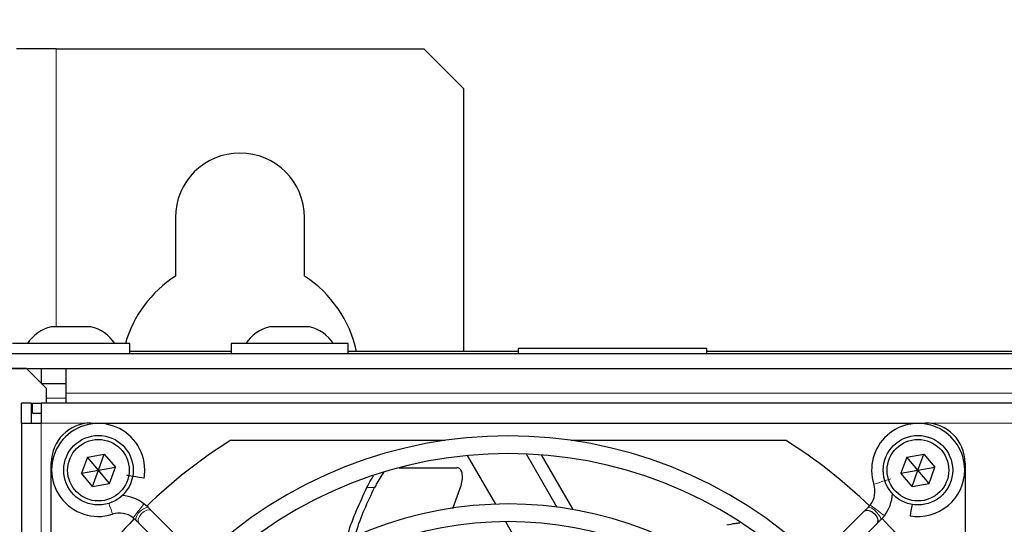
# Paper-space layout 'Blatt3' of a CAD drawing. Header units: millimetres. Extents: x 5 to 418, y 2 to 292.
# Tile 41 of 50: x 56 to 81, y 240 to 253. Entities that reach past the tile are written whole.
import ezdxf

# ---------------------------------------------------------------- set-up
doc = ezdxf.new("R2010")
doc.units = ezdxf.units.MM
doc.layers.add('SLD-0', color=7, linetype='Continuous')
doc.styles.add('SLDTEXTSTYLE1', font='TXT', dxfattribs={"width": 0.605})
doc.dimstyles.new('SLDDIMSTYLE0', dxfattribs={"dimtxt": 3.081982, "dimasz": 3.5, "dimexe": 0, "dimexo": 0.0625, "dimgap": 0.770496, "dimtad": 1, "dimdec": 1, "dimlfac": 4, "dimrnd": 1e-09, "dimzin": 12, "dimdsep": 46, "dimtxsty": 'SLDTEXTSTYLE1', "dimsah": 1, "dimcen": 0.09, "dimadec": 0, "dimazin": 3, "dimtfac": 1, "dimtofl": 0, "dimtmove": 0, "dimatfit": 3, "dimfxl": 1, "dimfrac": 2, "dimtolj": 1, "dimtzin": 12, "dimarcsym": 0})

# ---------------------------------------------------------------- blocks, each defined once
blk = doc.blocks.new('_D_13')
at = {"layer": 'SLD-0'}
for p, q in [((54.142, 241.215), (54.142, 270.265)), ((137.992, 241.215), (137.992, 270.265)), ((54.142, 269.265), (137.992, 269.265))]:
    blk.add_line(p, q, dxfattribs=at)
for points in [[(54.142, 269.265), (57.642, 268.805), (57.642, 269.725)], [(137.992, 269.265), (134.492, 269.725), (134.492, 268.805)]]:
    blk.add_solid(points, dxfattribs=at)
at = {"layer": 'SLD-0', "insert": (90.775, 273.358), "char_height": 3.175, "attachment_point": 1, "style": 'SLDTEXTSTYLE1'}
blk.add_mtext('335,4', dxfattribs=at)

psp = doc.layouts.new('Blatt3')

# ---------------------------------------------------------------- linework, layer by layer
at = {"color": 7, "linetype": 'Continuous', "lineweight": 25}
for p, q in [((57.0668, 252.2651), (56.0668, 252.2651)), ((57.0668, 252.2651), (66.3168, 252.2651)), ((67.3168, 251.2651), (66.3168, 252.2651)), ((67.3168, 251.2651), (67.3168, 244.6401)), ((60.0668, 248.0151), (60.0668, 246.5368)), ((63.3168, 246.5368), (63.3168, 248.0151)), ((57.9418, 245.2651), (56.9418, 245.2651)), ((63.4418, 245.2651), (62.4418, 245.2651)), ((58.9168, 244.8401), (55.9668, 244.8401)), ((58.9168, 244.5901), (58.9168, 244.8401)), ((61.4668, 244.8401), (61.4668, 244.5901)), ((64.4168, 244.8401), (61.4668, 244.8401)), ((64.4168, 244.5901), (64.4168, 244.8401)), ((55.8168, 244.5901), (136.3168, 244.5901)), ((61.4668, 244.6401), (58.9168, 244.6401)), ((68.6918, 244.6401), (64.4168, 244.6401)), ((68.6918, 244.7151), (68.6918, 244.5901)), ((68.7523, 244.7151), (68.6918, 244.7151)), ((73.4418, 244.7151), (68.7523, 244.7151)), ((73.4418, 244.5901), (73.4418, 244.7151)), ((85.2168, 244.6401), (73.4418, 244.6401)), ((56.3168, 244.2151), (55.6918, 244.2151)), ((55.8168, 244.2151), (136.3168, 244.2151)), ((56.8168, 243.7151), (56.3168, 244.2151)), ((56.6918, 244.2151), (56.6918, 243.8401)), ((57.3168, 243.5901), (57.3168, 244.2151)), ((56.6918, 243.8401), (57.3168, 243.8401)), ((56.8168, 243.7151), (56.8168, 243.3401)), ((57.3168, 243.3401), (57.3168, 243.5901)), ((56.4418, 243.3401), (56.1918, 243.3401)), ((56.1918, 242.8401), (56.1918, 243.3401)), ((56.4418, 242.8401), (56.4418, 243.3401)), ((56.4668, 243.3401), (56.6918, 243.3401)), ((56.4668, 243.0901), (56.4668, 243.3401)), ((56.6918, 243.3401), (56.6918, 242.8401)), ((104.6918, 243.3401), (56.6918, 243.3401)), ((56.4668, 243.0901), (56.6918, 243.0901)), ((56.1918, 242.8401), (56.1918, 219.8401)), ((56.1918, 242.8401), (56.6918, 242.8401)), ((57.9418, 242.8401), (78.9418, 242.8401)), ((66.8531, 242.4026), (61.4487, 242.4026)), ((75.4349, 242.4026), (70.0305, 242.4026)), ((57.8506, 241.9839), (57.7029, 241.5769)), ((57.8506, 241.9839), (58.2769, 242.0596)), ((58.1293, 241.6526), (57.8506, 241.9839)), ((58.1293, 241.6526), (58.2769, 242.0596)), ((58.2769, 242.0596), (58.5556, 241.7283)), ((67.4128, 242.0221), (68.1207, 240.7961)), ((68.8934, 242.0621), (69.6671, 240.7219)), ((70.0788, 240.6589), (69.2822, 242.0386)), ((78.4756, 241.9839), (78.3279, 241.5769)), ((78.4756, 241.9839), (78.9019, 242.0596)), ((78.7543, 241.6526), (78.4756, 241.9839)), ((78.7543, 241.6526), (78.9019, 242.0596)), ((78.9019, 242.0596), (79.1806, 241.7283)), ((56.9418, 223.5401), (56.9418, 241.8401)), ((57.7029, 241.5769), (58.1293, 241.6526)), ((57.9817, 241.2455), (58.1293, 241.6526)), ((58.1293, 241.6526), (58.5556, 241.7283)), ((58.408, 241.3212), (58.1293, 241.6526)), ((58.408, 241.3212), (58.5556, 241.7283)), ((65.6968, 241.7146), (67.1462, 241.7146)), ((78.3279, 241.5769), (78.7543, 241.6526)), ((78.6067, 241.2455), (78.7543, 241.6526)), ((78.7543, 241.6526), (79.1806, 241.7283)), ((79.033, 241.3212), (78.7543, 241.6526)), ((79.033, 241.3212), (79.1806, 241.7283)), ((79.9418, 241.8401), (79.9418, 220.8401)), ((57.9817, 241.2455), (57.7029, 241.5769)), ((78.6067, 241.2455), (78.3279, 241.5769)), ((57.9817, 241.2455), (58.408, 241.3212)), ((78.6067, 241.2455), (79.033, 241.3212)), ((67.048, 240.6873), (67.1923, 241.0852)), ((59.276, 240.8075), (59.2757, 240.8071)), ((59.3774, 240.7188), (59.276, 240.8075)), ((59.3775, 240.7186), (59.376, 240.72)), ((60.2185, 239.8776), (59.4679, 240.6283)), ((77.556, 240.7757), (77.5061, 240.7186)), ((59.0061, 240.4543), (59.0634, 240.4042)), ((77.4054, 240.6179), (76.6754, 239.888)), ((77.8204, 240.4043), (77.9092, 240.5058)), ((77.9092, 240.5058), (77.9091, 240.5059)), ((59.1536, 240.314), (59.9042, 239.5633)), ((68.3743, 240.3568), (69.2027, 238.922)), ((76.9897, 239.5737), (77.7197, 240.3036))]:
    psp.add_line(p, q, dxfattribs=at)
at = {"color": 7, "linetype": 'Continuous', "lineweight": 18}
for p, q in [((57.0668, 245.2651), (57.0668, 252.2651)), ((57.3168, 243.4651), (56.8168, 243.4651)), ((134.8168, 243.5901), (57.3168, 243.5901)), ((56.6918, 242.8401), (56.6918, 219.8401)), ((57.9418, 242.8401), (56.6918, 242.8401)), ((82.4418, 242.8401), (78.9418, 242.8401)), ((65.0794, 241.2146), (64.8879, 241.2146))]:
    psp.add_line(p, q, dxfattribs=at)
at = {"color": 7, "linetype": 'Continuous', "lineweight": 25, "flags": 128}
for points in [[(58.8396, 241.5325), (58.8621, 241.5285), (58.9144, 241.5193), (58.9885, 241.5062), (59.0732, 241.4913), (59.1556, 241.4767), (59.2231, 241.4648), (59.2655, 241.4574), (59.2768, 241.4554)], [(59.4679, 240.6283), (59.4575, 240.6386), (59.4468, 240.6493), (59.4359, 240.6603), (59.4246, 240.6715), (59.4132, 240.683), (59.4015, 240.6947), (59.3896, 240.7066), (59.3775, 240.7186)], [(77.4054, 240.6179), (77.4383, 240.6383), (77.4939, 240.6436), (77.5443, 240.6312), (77.6015, 240.6018), (77.6577, 240.5559), (77.7035, 240.4998), (77.7329, 240.4426), (77.7453, 240.3921), (77.74, 240.3366), (77.7197, 240.3036), (77.7197, 240.3036)], [(78.6073, 240.79), (78.5943, 240.7163), (78.5797, 240.6332), (78.5675, 240.5639), (78.5595, 240.5189), (78.5571, 240.505)], [(59.0632, 240.4043), (59.0753, 240.3923), (59.0872, 240.3804), (59.0989, 240.3687), (59.1103, 240.3572), (59.1216, 240.346), (59.1325, 240.335), (59.1432, 240.3243), (59.1536, 240.314)]]:
    psp.add_lwpolyline(points, dxfattribs=at)
at = {"color": 7, "linetype": 'Continuous', "lineweight": 18, "flags": 128}
for points in [[(78.0686, 241.4352), (78.0497, 241.4291), (78.0015, 241.4135), (77.9313, 241.3908), (77.8499, 241.3645), (77.7696, 241.3385), (77.7026, 241.3169), (77.6592, 241.3028), (77.6457, 241.2985)], [(58.3946, 240.8187), (58.4198, 240.7407), (58.4455, 240.6611), (58.4666, 240.5959), (58.4798, 240.5549), (58.4833, 240.544)], [(59.2757, 240.8071), (59.2618, 240.7889), (59.2296, 240.7467), (59.1839, 240.6869), (59.1316, 240.6186), (59.0808, 240.5521), (59.0392, 240.4976), (59.0131, 240.4634), (59.0061, 240.4543)], [(59.4679, 240.6283), (59.4646, 240.6314), (59.4155, 240.6524), (59.3505, 240.6458), (59.2794, 240.6126), (59.2131, 240.5579), (59.1616, 240.4899), (59.1329, 240.4191), (59.1312, 240.3563), (59.1536, 240.314)], [(77.8204, 240.4043), (77.8243, 240.4322), (77.8038, 240.4798), (77.7618, 240.5398), (77.7049, 240.6031), (77.6415, 240.6601), (77.5815, 240.7021), (77.534, 240.7226), (77.5061, 240.7187)], [(77.9091, 240.5059), (77.8933, 240.518), (77.8531, 240.5487), (77.7945, 240.5935), (77.7265, 240.6455), (77.6594, 240.6967), (77.6035, 240.7395), (77.5672, 240.7672), (77.556, 240.7757)]]:
    psp.add_lwpolyline(points, dxfattribs=at)
at = {"color": 7, "linetype": 'Continuous', "lineweight": 25}
for centre, radius in [((58.1293, 241.6526), 0.875), ((58.1293, 241.6526), 0.775), ((78.7543, 241.6526), 0.875), ((78.7543, 241.6526), 0.775)]:
    psp.add_circle(centre, radius, dxfattribs=at)
for centre, radius, start, end in [((61.6918, 248.0151), 1.625, 0, 180), ((61.6918, 244.0151), 3, 122.79717, 164.03799), ((61.6918, 244.0151), 3, 12.0247, 57.20283), ((57.1793, 244.2937), 1, 103.74131, 146.88111), ((57.7042, 244.2937), 1, 33.11889, 76.25869), ((62.6793, 244.2937), 1, 103.74131, 146.88111), ((63.2042, 244.2937), 1, 33.11889, 76.25869), ((57.9418, 241.8401), 1, 90, 180), ((58.123, 241.6588), 1.1716, 0, 287.91104), ((78.7605, 241.6588), 1.1716, 0, 197.91104), ((78.9418, 241.8401), 1, 0, 90), ((68.4418, 231.3401), 13.0875, 122.29889, 134.03176), ((68.4418, 231.3401), 11.176, 46.13948, 133.86052), ((68.4418, 231.3401), 13.0875, 45.98193, 57.70111), ((68.4418, 231.3401), 10.7315, 46.18668, 133.81332), ((58.123, 241.6588), 1.1716, 350, 0), ((78.7605, 241.6588), 1.1716, 260, 0), ((77.1019, 241.1227), 0.5715, 322.6142, 17.91104), ((58.6591, 240.0002), 1.016, 52.6142, 86.14475), ((77.1019, 241.1227), 1.016, 322.6142, 356.14475), ((68.4418, 231.3401), 9.4615, 46.346, 133.654), ((68.4418, 231.3401), 13.0875, 135.97749, 147.70111), ((58.6591, 240.0002), 0.5715, 52.6142, 107.91104), ((68.4418, 231.3401), 13.0875, 33.92737, 44.03788), ((68.4418, 231.3401), 9.017, 46.41236, 133.58764)]:
    psp.add_arc(centre, radius, start, end, dxfattribs=at)
at = {"color": 7, "linetype": 'Continuous', "lineweight": 18}
psp.add_arc((59.4477, 240.3362), 0.3905, 100.58069, 169.94576, dxfattribs=at)
at = {"color": 7, "linetype": 'Continuous', "lineweight": 25}
for points, knots in [([(67.1923, 241.0852), (67.2168, 241.1452), (67.2658, 241.2651), (67.2953, 241.4419), (67.2871, 241.5892), (67.2403, 241.6842), (67.1849, 241.7131), (67.1517, 241.7143), (67.1462, 241.7146)], [0, 0, 0, 0, 0.20171322, 0.40333332, 0.60627787, 0.80128023, 0.96685477, 1, 1, 1, 1]), ([(64.8879, 241.2146), (64.9203, 241.2787), (64.9751, 241.3872), (65.0311, 241.4732), (65.054, 241.5084)], [0, 0, 0, 0, 0.5911677, 1, 1, 1, 1]), ([(65.3039, 241.5937), (65.2809, 241.5619), (65.2273, 241.4876), (65.1477, 241.3508), (65.0981, 241.2519), (65.0794, 241.2146)], [0, 0, 0, 0, 0.317958, 0.7427104, 1, 1, 1, 1]), ([(64.3497, 239.8223), (64.3703, 239.9018), (64.4951, 240.3844), (64.7092, 240.8367), (64.8879, 241.2146)], [0, 0, 0, 0, 0.1647093, 1, 1, 1, 1]), ([(64.5716, 239.9294), (64.5864, 239.9848), (64.7057, 240.4304), (64.905, 240.8485), (65.0794, 241.2146)], [0, 0, 0, 0, 0.1245102, 1, 1, 1, 1]), ([(77.5061, 240.7186), (77.4884, 240.701), (77.4522, 240.6648), (77.4212, 240.6338), (77.4054, 240.6179)], [0, 0, 0, 0, 0.4879769, 1, 1, 1, 1]), ([(77.7197, 240.3036), (77.7355, 240.3195), (77.7665, 240.3505), (77.8027, 240.3867), (77.8204, 240.4043)], [0, 0, 0, 0, 0.51203656, 1, 1, 1, 1]), ([(73.9462, 240.2752), (74.0166, 240.2899), (74.1328, 240.3143), (74.2326, 240.3239), (74.272, 240.3277)], [0, 0, 0, 0, 0.6056547, 1, 1, 1, 1])]:
    psp.add_open_spline(points, degree=3, knots=knots, dxfattribs=at)

# ---------------------------------------------------------------- dimensions: what is measured, and where the dimension line sits
at = {"layer": 'SLD-0'}
dim = psp.add_linear_dim(base=(137.9918, 269.2651), p1=(54.1418, 241.2151), p2=(137.9918, 241.2151), dimstyle='SLDDIMSTYLE0', dxfattribs=at)
dim.commit()
dim.dimension.update_dxf_attribs({"geometry": '_D_13', "text_midpoint": (96.0668, 269.2651), "dimtype": 160})

doc.saveas('drawing.dxf')
